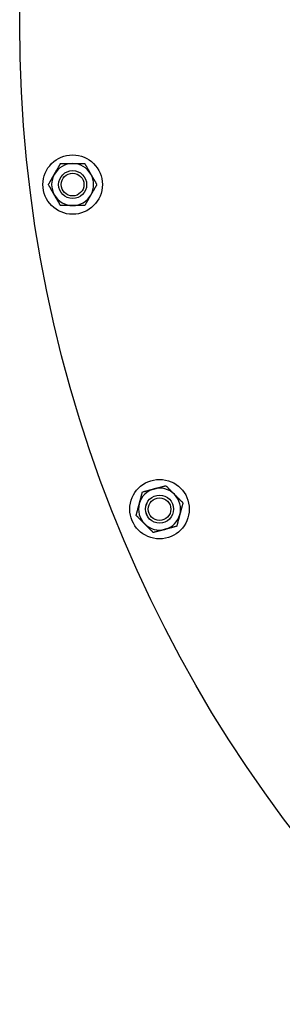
# Model space of a CAD drawing. Header units: inches. Extents: x 36 to 1719, y -84 to 1122.
# Tile 25 of 256: x 396.6 to 401.3, y 300.34 to 317.93. Entities that reach past the tile are written whole.
import ezdxf

# ---------------------------------------------------------------- set-up
doc = ezdxf.new("R2010")
doc.units = ezdxf.units.IN
doc.header["$LTSCALE"] = 48
doc.header["$MEASUREMENT"] = 0
doc.layers.add('Visible (ANSI)', color=7, linetype='Continuous', lineweight=30)

msp = doc.modelspace()

# ---------------------------------------------------------------- linework, layer by layer
at = {"layer": 'Visible (ANSI)'}
for centre, radius in [((420.3504, 317.86139), 23.75), ((397.54717, 314.98429), 0.53125), ((397.54717, 314.98429), 0.25014), ((397.54717, 314.98429), 0.25), ((397.54717, 314.98429), 0.20281), ((399.10117, 309.18467), 0.53125), ((399.10117, 309.18467), 0.25014), ((399.10117, 309.18467), 0.25), ((399.10117, 309.18467), 0.20281)]:
    msp.add_circle(centre, radius, dxfattribs=at)
for centre, start, end in [((397.54717, 314.98429), 90, 150), ((397.54717, 314.98429), 30, 90), ((397.54717, 314.98429), 150, 210), ((397.54717, 314.98429), 330, 30), ((397.54717, 314.98429), 210, 270), ((397.54717, 314.98429), 270, 330), ((399.10117, 309.18467), 105, 165), ((399.10117, 309.18467), 45, 105), ((399.10117, 309.18467), 345, 45), ((399.10117, 309.18467), 165, 225), ((399.10117, 309.18467), 285, 345), ((399.10117, 309.18467), 225, 285)]:
    msp.add_arc(centre, 0.375, start, end, dxfattribs=at)
for points in [[(397.22241, 315.17179), (397.27265, 315.25881), (397.33067, 315.35929)], [(397.33067, 315.35929), (397.44669, 315.35929), (397.54717, 315.35929)], [(397.54717, 315.35929), (397.64765, 315.35929), (397.76368, 315.35929)], [(397.76368, 315.35929), (397.82169, 315.25881), (397.87193, 315.17179)], [(397.11416, 314.98429), (397.17217, 315.08477), (397.22241, 315.17179)], [(397.87193, 315.17179), (397.92217, 315.08477), (397.98019, 314.98429)], [(397.22241, 314.79679), (397.17217, 314.88381), (397.11416, 314.98429)], [(397.98019, 314.98429), (397.92217, 314.88381), (397.87193, 314.79679)], [(397.33067, 314.60929), (397.27265, 314.70977), (397.22241, 314.79679)], [(397.87193, 314.79679), (397.82169, 314.70977), (397.76368, 314.60929)], [(397.54717, 314.60929), (397.44669, 314.60929), (397.33067, 314.60929)], [(397.76368, 314.60929), (397.64765, 314.60929), (397.54717, 314.60929)], [(398.79499, 309.49086), (398.90706, 309.52089), (399.00412, 309.54689)], [(399.00412, 309.54689), (399.10117, 309.5729), (399.21325, 309.60293)], [(399.21325, 309.60293), (399.29529, 309.52089), (399.36634, 309.44984)], [(398.73895, 309.28173), (398.76496, 309.37879), (398.79499, 309.49086)], [(399.36634, 309.44984), (399.43739, 309.37879), (399.51943, 309.29674)], [(398.68292, 309.0726), (398.71295, 309.18467), (398.73895, 309.28173)], [(399.51943, 309.29674), (399.4894, 309.18467), (399.4634, 309.08762)], [(398.83601, 308.91951), (398.76496, 308.99056), (398.68292, 309.0726)], [(399.4634, 309.08762), (399.43739, 308.99056), (399.40736, 308.87849)], [(398.9891, 308.76641), (398.90706, 308.84846), (398.83601, 308.91951)], [(399.19823, 308.82245), (399.10117, 308.79644), (398.9891, 308.76641)], [(399.40736, 308.87849), (399.29529, 308.84846), (399.19823, 308.82245)]]:
    msp.add_rational_spline(points, [1, 1.0379548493, 1], degree=2, dxfattribs=at)

doc.saveas('drawing.dxf')
